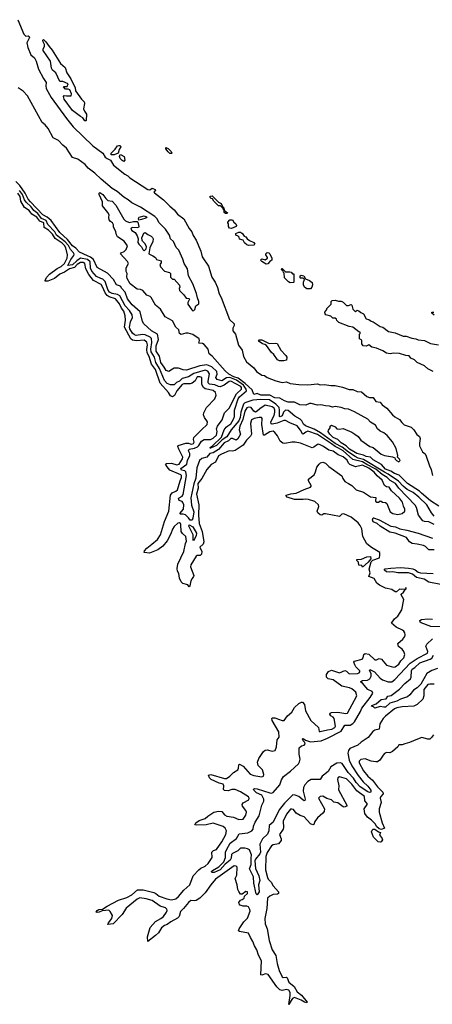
# Model space of a CAD drawing. Extents: x 2386897 to 2565480, y 579156 to 761880.
# Tile 114 of 191: x 2455608 to 2460274, y 689592 to 700735. Entities that reach past the tile are written whole.
import ezdxf

# ---------------------------------------------------------------- set-up
doc = ezdxf.new("R2010")
doc.units = 0

msp = doc.modelspace()

# ---------------------------------------------------------------- linework, layer by layer
at = {"layer": '0CON10XD'}
for points in [[(2455588, 700735), (2455653, 700573), (2455675, 700550), (2455702, 700552)], [(2455702, 700552), (2455715, 700545), (2455718, 700535), (2455688, 700472), (2455699, 700419), (2455735, 700338), (2455774, 700304), (2455795, 700265), (2455819, 700175), (2455875, 700068), (2455905, 700025), (2455902, 699985), (2455908, 699958), (2455964, 699854), (2456135, 699618), (2456213, 699523), (2456435, 699308), (2456546, 699226), (2456575, 699180), (2456595, 699163), (2456636, 699146), (2456670, 699090), (2456795, 698985), (2456829, 698969), (2456855, 698945), (2457055, 698812), (2457079, 698811), (2457107, 698827), (2457138, 698815), (2457142, 698805), (2457126, 698785), (2457132, 698775), (2457235, 698695), (2457304, 698624), (2457354, 698585), (2457394, 698534), (2457465, 698481), (2457523, 698373), (2457555, 698333), (2457571, 698291), (2457605, 698239), (2457657, 698117), (2457673, 698053), (2457743, 697945), (2457781, 697821), (2457819, 697765), (2457845, 697705), (2457862, 697632), (2457885, 697590), (2457982, 697342), (2458033, 697295), (2458035, 697275), (2458018, 697245), (2458020, 697215), (2458049, 697175), (2458083, 697053), (2458123, 696995), (2458138, 696925), (2458174, 696864), (2458257, 696795), (2458285, 696754), (2458346, 696714), (2458375, 696709), (2458405, 696685), (2458505, 696647), (2458575, 696630), (2458625, 696636), (2458665, 696618), (2458765, 696606), (2458865, 696603), (2458976, 696616), (2459005, 696604), (2459055, 696608), (2459125, 696594), (2459175, 696595), (2459257, 696577), (2459335, 696550), (2459375, 696550), (2459425, 696528), (2459474, 696524), (2459535, 696470), (2459565, 696460), (2459605, 696459), (2459634, 696414), (2459685, 696405), (2459709, 696375), (2459759, 696339), (2459825, 696265), (2459851, 696241), (2459905, 696212), (2459928, 696175), (2459955, 696152), (2460034, 696124), (2460064, 696095), (2460099, 696039), (2460129, 696019), (2460136, 695995), (2460128, 695942), (2460131, 695911), (2460165, 695845), (2460192, 695822), (2460205, 695795), (2460241, 695685), (2460263, 695643), (2460276, 695575)], [(2456355, 699590), (2456345, 699590), (2456323, 699623), (2456295, 699638), (2456205, 699709), (2456112, 699835), (2456103, 699865), (2456112, 699878), (2456135, 699872), (2456190, 699875), (2456192, 699895), (2456175, 699940), (2456155, 699950), (2456125, 699950), (2456102, 699975), (2456105, 699980), (2456145, 699980), (2456155, 700010), (2456095, 700037), (2456063, 700035), (2456017, 700135), (2455978, 700165), (2455966, 700186), (2455956, 700266), (2455874, 700385), (2455873, 700407), (2455887, 700433), (2455888, 700455), (2455872, 700485), (2455870, 700505), (2455875, 700510), (2455902, 700485), (2455940, 700430), (2455975, 700391), (2456069, 700239), (2456122, 700195), (2456139, 700135), (2456185, 700065), (2456233, 699965), (2456239, 699929), (2456308, 699835), (2456338, 699805), (2456342, 699785), (2456330, 699725), (2456339, 699699), (2456362, 699665), (2456360, 699595), (2456355, 699590)], [(2460349, 695229), (2460255, 695292), (2460152, 695378), (2460130, 695400), (2459993, 695485), (2459901, 695581), (2459845, 695598), (2459807, 695627), (2459745, 695649), (2459701, 695701), (2459605, 695754), (2459575, 695785), (2459525, 695793), (2459495, 695807), (2459422, 695825), (2459336, 695875), (2459302, 695912), (2459245, 695945), (2459205, 695983), (2459155, 696007), (2459114, 696045), (2459097, 696075), (2459099, 696091), (2459118, 696115), (2459120, 696135), (2459135, 696148), (2459175, 696127), (2459196, 696106), (2459225, 696101), (2459265, 696110), (2459366, 696066), (2459398, 696045), (2459435, 696017), (2459467, 695975), (2459566, 695906), (2459605, 695892), (2459695, 695820), (2459734, 695804), (2459825, 695788), (2459850, 695775), (2459855, 695760), (2459870, 695745), (2459895, 695732), (2459910, 695745), (2459905, 695760), (2459880, 695785), (2459883, 695805), (2459865, 695881), (2459825, 695958), (2459765, 696028), (2459725, 696058), (2459685, 696077), (2459655, 696105), (2459632, 696145), (2459575, 696180), (2459545, 696215), (2459395, 696298), (2459328, 696328), (2459285, 696331), (2459245, 696347), (2459175, 696356), (2459145, 696350), (2459111, 696361), (2459065, 696365), (2459015, 696375), (2458975, 696372), (2458905, 696393), (2458885, 696391), (2458845, 696372), (2458777, 696377), (2458715, 696407), (2458645, 696407), (2458602, 696422), (2458549, 696451), (2458495, 696457), (2458435, 696486), (2458335, 696487), (2458295, 696505), (2458255, 696492), (2458238, 696548), (2458159, 696619), (2458077, 696677), (2458028, 696695), (2457974, 696724), (2457932, 696762), (2457785, 696928), (2457751, 696955), (2457739, 697005), (2457695, 697058), (2457675, 697071), (2457634, 697074), (2457641, 697105), (2457636, 697125), (2457564, 697174), (2457514, 697186), (2457485, 697186), (2457435, 697174), (2457415, 697183), (2457407, 697225), (2457374, 697255), (2457337, 697327), (2457254, 697374), (2457199, 697459), (2457145, 697506), (2457095, 697592), (2457084, 697604), (2457045, 697618), (2457001, 697671), (2456975, 697683), (2456935, 697687), (2456856, 697745), (2456823, 697805), (2456818, 697825), (2456822, 697862), (2456812, 697885), (2456813, 697927), (2456840, 697975), (2456825, 698000), (2456748, 698085), (2456754, 698096), (2456789, 698111), (2456812, 698135), (2456828, 698175), (2456790, 698230), (2456715, 698278), (2456701, 698301), (2456696, 698336), (2456668, 698392), (2456667, 698415), (2456658, 698435), (2456635, 698450), (2456620, 698470), (2456614, 698495), (2456618, 698525), (2456604, 698554), (2456545, 698630), (2456543, 698675), (2456507, 698755), (2456508, 698772), (2456515, 698778), (2456546, 698756), (2456581, 698711), (2456605, 698690), (2456655, 698682), (2456696, 698635), (2456785, 698477), (2456805, 698457), (2456845, 698440), (2456895, 698451), (2456935, 698450), (2456944, 698444), (2456956, 698395), (2456953, 698385), (2456935, 698379), (2456885, 698384), (2456868, 698375), (2456864, 698365), (2456875, 698349), (2456912, 698325), (2456935, 698290), (2456948, 698255), (2456943, 698213), (2456954, 698194), (2456986, 698166), (2457000, 698135), (2457015, 698120), (2457038, 698142), (2457040, 698165), (2457025, 698200), (2456997, 698227), (2456991, 698241), (2456990, 698265), (2457010, 698320), (2457025, 698327), (2457055, 698304), (2457095, 698287), (2457111, 698271), (2457117, 698255), (2457113, 698225), (2457078, 698152), (2457070, 698085), (2457114, 698064), (2457143, 698043), (2457155, 698020), (2457206, 698006), (2457207, 697985), (2457193, 697963), (2457199, 697939), (2457245, 697888), (2457303, 697873), (2457312, 697862), (2457315, 697820), (2457335, 697800), (2457355, 697800), (2457415, 697730), (2457418, 697705), (2457410, 697695), (2457415, 697670), (2457465, 697622), (2457490, 697585), (2457525, 697580), (2457527, 697573), (2457508, 697535), (2457508, 697515), (2457555, 697450), (2457565, 697440), (2457576, 697444), (2457587, 697455), (2457600, 697495), (2457632, 697518), (2457635, 697545), (2457618, 697588), (2457609, 697635), (2457566, 697745), (2457518, 697835), (2457505, 697915), (2457467, 697975), (2457453, 698025), (2457406, 698125), (2457377, 698157), (2457347, 698225), (2457313, 698255), (2457302, 698295), (2457255, 698365), (2457185, 698436), (2457157, 698487), (2457135, 698509), (2456973, 698615), (2456875, 698664), (2456836, 698696), (2456785, 698725), (2456709, 698789), (2456655, 698825), (2456529, 698929), (2456458, 698998), (2456381, 699055), (2456348, 699098), (2456265, 699158), (2456205, 699175), (2456135, 699281), (2456094, 699314), (2456045, 699369), (2455985, 699398), (2455928, 699505), (2455896, 699546), (2455861, 699571), (2455695, 699875), (2455646, 699926), (2455590, 699965)], [(2456675, 699204), (2456645, 699205), (2456639, 699215), (2456643, 699225), (2456689, 699271), (2456715, 699308), (2456727, 699313), (2456745, 699310), (2456753, 699295), (2456734, 699266), (2456720, 699225), (2456675, 699204)], [(2456785, 699132), (2456765, 699140), (2456744, 699165), (2456738, 699185), (2456742, 699208), (2456757, 699207), (2456788, 699185), (2456798, 699145), (2456785, 699132)], [(2457325, 699220), (2457305, 699222), (2457285, 699240), (2457262, 699275), (2457262, 699288), (2457285, 699278), (2457322, 699245), (2457330, 699225), (2457325, 699220)], [(2460296, 695115), (2460265, 695153), (2460214, 695244), (2460122, 695332), (2460059, 695385), (2459990, 695420), (2459945, 695455), (2459891, 695511), (2459775, 695592), (2459733, 695613), (2459495, 695759), (2459435, 695774), (2459401, 695791), (2459325, 695840), (2459256, 695896), (2459175, 695938), (2459008, 696058), (2458940, 696100), (2458839, 696139), (2458818, 696158), (2458798, 696195), (2458779, 696215), (2458719, 696249), (2458645, 696314), (2458614, 696315), (2458592, 696295), (2458575, 696253), (2458555, 696240), (2458545, 696243), (2458547, 696315), (2458541, 696345), (2458504, 696384), (2458432, 696432), (2458335, 696438), (2458245, 696429), (2458155, 696398), (2458139, 696385), (2458109, 696295), (2458102, 696235), (2458085, 696195), (2457999, 696095), (2457950, 696015), (2457898, 695982), (2457835, 695915), (2457766, 695885), (2457760, 695885), (2457761, 695895), (2457789, 695911), (2457889, 696011), (2457922, 696095), (2457942, 696125), (2457961, 696139), (2457997, 696163), (2458027, 696215), (2458037, 696245), (2458038, 696315), (2458078, 696445), (2458094, 696466), (2458173, 696535), (2458169, 696555), (2458138, 696598), (2458059, 696655), (2457985, 696684), (2457945, 696681), (2457895, 696649), (2457840, 696665), (2457825, 696685), (2457842, 696725), (2457836, 696755), (2457782, 696805), (2457725, 696830), (2457645, 696819), (2457495, 696770), (2457455, 696772), (2457405, 696792), (2457355, 696790), (2457335, 696782), (2457295, 696753), (2457265, 696765), (2457241, 696801), (2457204, 696855), (2457188, 696928), (2457151, 696985), (2457152, 697045), (2457176, 697115), (2457165, 697175), (2457099, 697215), (2457010, 697295), (2456998, 697318), (2456970, 697430), (2456878, 697508), (2456825, 697575), (2456802, 697652), (2456760, 697695), (2456751, 697715), (2456738, 697725), (2456703, 697735), (2456668, 697795), (2456600, 697865), (2456485, 697929), (2456441, 698021), (2456407, 698047), (2456373, 698063), (2456285, 698106), (2456241, 698151), (2456205, 698174), (2456148, 698248), (2456060, 698325), (2455965, 698462), (2455919, 698499), (2455870, 698525), (2455729, 698675), (2455704, 698705), (2455670, 698770), (2455609, 698859), (2455565, 698905)], [(2459090, 692700), (2459138, 692705), (2459171, 692725), (2459180, 692740), (2459165, 692825), (2459153, 692843), (2459125, 692858), (2459117, 692875), (2459121, 692889), (2459135, 692896), (2459205, 692898), (2459295, 692885), (2459315, 692888), (2459422, 693085), (2459409, 693125), (2459365, 693163), (2459337, 693175), (2459252, 693192), (2459155, 693265), (2459095, 693277), (2459079, 693295), (2459077, 693325), (2459101, 693359), (2459135, 693373), (2459225, 693345), (2459285, 693371), (2459304, 693364), (2459335, 693334), (2459429, 693335), (2459449, 693345), (2459456, 693355), (2459454, 693365), (2459411, 693411), (2459398, 693435), (2459388, 693465), (2459394, 693475), (2459480, 693500), (2459492, 693515), (2459500, 693550), (2459515, 693561), (2459555, 693554), (2459625, 693490), (2459645, 693490), (2459675, 693504), (2459700, 693500), (2459755, 693429), (2459835, 693407), (2459855, 693411), (2459895, 693443), (2459919, 693481), (2459951, 693515), (2459962, 693552), (2459954, 693585), (2459935, 693610), (2459893, 693643), (2459884, 693674), (2459943, 693725), (2459963, 693755), (2459968, 693775), (2459964, 693795), (2459953, 693815), (2459937, 693827), (2459865, 693862), (2459814, 693905), (2459847, 693953), (2459883, 693985), (2459930, 694055), (2459953, 694175), (2459923, 694225), (2459923, 694235), (2459947, 694255), (2459962, 694278), (2459980, 694295), (2459975, 694310), (2459970, 694290), (2459925, 694288), (2459905, 694292), (2459871, 694259), (2459855, 694259), (2459815, 694288), (2459745, 694303), (2459676, 694336), (2459648, 694358), (2459615, 694412), (2459558, 694435), (2459573, 694475), (2459562, 694515), (2459582, 694598), (2459602, 694618), (2459676, 694644), (2459682, 694675), (2459680, 694705), (2459585, 694763), (2459533, 694805), (2459488, 694888), (2459477, 694975), (2459460, 695010), (2459435, 695040), (2459357, 695107), (2459275, 695142), (2459252, 695138), (2459225, 695112), (2459065, 695142), (2459048, 695142), (2459025, 695128), (2459005, 695130), (2458978, 695155), (2458973, 695175), (2458992, 695225), (2458988, 695245), (2458945, 695283), (2458874, 695304), (2458845, 695309), (2458815, 695304), (2458715, 695307), (2458632, 695332), (2458620, 695345), (2458623, 695355), (2458675, 695371), (2458735, 695376), (2458825, 695419), (2458897, 695445), (2458906, 695455), (2458906, 695465), (2458873, 695515), (2458873, 695535), (2458937, 695585), (2458955, 695620), (2458968, 695672), (2458994, 695706), (2459009, 695721), (2459035, 695727), (2459066, 695716), (2459105, 695677), (2459252, 695572), (2459262, 695542), (2459285, 695508), (2459328, 695488), (2459365, 695463), (2459415, 695414), (2459495, 695388), (2459576, 695336), (2459637, 695327), (2459633, 695287), (2459648, 695275), (2459665, 695274), (2459680, 695285), (2459685, 695290), (2459695, 695288), (2459712, 695275), (2459745, 695272), (2459761, 695261), (2459796, 695166), (2459828, 695145), (2459885, 695135), (2459932, 695148), (2459962, 695175), (2459964, 695195), (2459948, 695228), (2459936, 695275), (2459905, 695322), (2459812, 695402), (2459785, 695443), (2459755, 695450), (2459735, 695463), (2459708, 695525), (2459652, 695572), (2459617, 695615), (2459555, 695658), (2459485, 695692), (2459405, 695676), (2459342, 695702), (2459326, 695716), (2459310, 695750), (2459265, 695788), (2459209, 695809), (2459155, 695854), (2459103, 695863), (2459045, 695905), (2459006, 695925), (2458985, 695932), (2458975, 695929), (2458935, 695898), (2458915, 695890), (2458785, 695944), (2458725, 695954), (2458687, 695953), (2458605, 695938), (2458585, 695941), (2458555, 695964), (2458525, 696025), (2458495, 696065), (2458475, 696077), (2458435, 696070), (2458375, 696035), (2458365, 696035), (2458347, 696153), (2458351, 696221), (2458342, 696232), (2458315, 696235), (2458258, 696222), (2458229, 696205), (2458218, 696165), (2458229, 696045), (2458217, 696023), (2458173, 695977), (2458135, 695921), (2458045, 695861), (2458015, 695854), (2457975, 695856), (2457889, 695819), (2457855, 695798), (2457823, 695727), (2457775, 695700), (2457725, 695645), (2457669, 695541), (2457623, 695485), (2457626, 695434), (2457608, 695365), (2457635, 695245), (2457631, 695129), (2457639, 695035), (2457672, 694942), (2457691, 694825), (2457682, 694798), (2457646, 694765), (2457667, 694717), (2457664, 694685), (2457649, 694671), (2457615, 694671), (2457605, 694665), (2457542, 694565), (2457540, 694545), (2457577, 694447), (2457575, 694432), (2457559, 694411), (2457542, 694385), (2457533, 694327), (2457525, 694317), (2457508, 694338), (2457454, 694354), (2457435, 694372), (2457414, 694415), (2457406, 694466), (2457393, 694495), (2457390, 694525), (2457397, 694575), (2457465, 694715), (2457483, 694807), (2457496, 694835), (2457485, 694885), (2457449, 694919), (2457435, 694944), (2457431, 695021), (2457425, 695035), (2457415, 695040), (2457395, 695038), (2457355, 695001), (2457335, 694971), (2457316, 694915), (2457275, 694839), (2457225, 694778), (2457170, 694735), (2457075, 694696), (2457016, 694705), (2457020, 694725), (2457044, 694756), (2457101, 694799), (2457165, 694853), (2457200, 694905), (2457245, 695055), (2457296, 695175), (2457314, 695355), (2457331, 695379), (2457375, 695398), (2457392, 695415), (2457421, 695515), (2457439, 695555), (2457439, 695575), (2457430, 695585), (2457305, 695637), (2457274, 695674), (2457258, 695705), (2457268, 695712), (2457325, 695716), (2457385, 695699), (2457411, 695705), (2457448, 695765), (2457451, 695785), (2457406, 695875), (2457396, 695905), (2457399, 695915), (2457485, 695942), (2457515, 695943), (2457536, 695936), (2457555, 695930), (2457575, 695940), (2457580, 695955), (2457574, 695986), (2457579, 696005), (2457662, 696095), (2457728, 696155), (2457732, 696185), (2457696, 696235), (2457688, 696265), (2457690, 696285), (2457722, 696345), (2457814, 696445), (2457829, 696485), (2457824, 696515), (2457795, 696540), (2457705, 696559), (2457685, 696573), (2457666, 696606), (2457667, 696685), (2457645, 696695), (2457615, 696693), (2457592, 696648), (2457558, 696622), (2457534, 696616), (2457465, 696615), (2457445, 696606), (2457385, 696534), (2457357, 696483), (2457335, 696467), (2457315, 696479), (2457292, 696515), (2457198, 696622), (2457145, 696775), (2457098, 696838), (2457072, 696925), (2457051, 696965), (2457047, 697003), (2457053, 697055), (2457044, 697085), (2457015, 697108), (2456930, 697100), (2456885, 697107), (2456863, 697123), (2456793, 697255), (2456806, 697335), (2456802, 697385), (2456785, 697435), (2456759, 697469), (2456735, 697520), (2456692, 697575), (2456620, 697600), (2456595, 697615), (2456573, 697643), (2456545, 697713), (2456528, 697738), (2456444, 697784), (2456390, 697850), (2456354, 697914), (2456345, 697975), (2456326, 697986), (2456295, 697989), (2456258, 697965), (2456228, 697932), (2456170, 697915), (2456115, 697877), (2456061, 697855), (2456002, 697808), (2455925, 697777), (2455897, 697777), (2455895, 697785), (2455912, 697818), (2455943, 697857), (2456031, 697919), (2456075, 697942), (2456115, 697975), (2456143, 698035), (2456149, 698075), (2456128, 698155), (2456115, 698180), (2456088, 698205), (2456008, 698258), (2455977, 698307), (2455935, 698355), (2455886, 698385), (2455880, 698435), (2455835, 698455), (2455801, 698501), (2455745, 698535), (2455715, 698576), (2455660, 698610), (2455622, 698682), (2455611, 698735), (2455585, 698772)], [(2457552, 695242), (2457576, 695165), (2457567, 695093), (2457557, 695073), (2457535, 695072), (2457518, 695098), (2457481, 695131), (2457458, 695138), (2457425, 695139), (2457417, 695145), (2457460, 695195), (2457463, 695245), (2457453, 695273), (2457445, 695282), (2457410, 695295), (2457405, 695315), (2457412, 695325), (2457447, 695343), (2457458, 695362), (2457495, 695575), (2457487, 695617), (2457475, 695628), (2457439, 695639), (2457431, 695655), (2457499, 695705), (2457507, 695745), (2457531, 695805), (2457531, 695825), (2457516, 695855), (2457525, 695875), (2457585, 695888), (2457618, 695902), (2457633, 695915), (2457665, 695964), (2457695, 695983), (2457765, 695985), (2457795, 696001), (2457834, 696035), (2457840, 696075), (2457834, 696105), (2457843, 696135), (2457899, 696205), (2457924, 696285), (2457975, 696338), (2458059, 696501), (2458116, 696554), (2458117, 696573), (2458110, 696585), (2457995, 696645), (2457975, 696642), (2457920, 696600), (2457875, 696582), (2457855, 696584), (2457813, 696603), (2457755, 696610), (2457740, 696625), (2457738, 696645), (2457756, 696726), (2457737, 696757), (2457705, 696767), (2457579, 696731), (2457515, 696692), (2457445, 696673), (2457415, 696646), (2457380, 696630), (2457355, 696601), (2457312, 696602), (2457275, 696618), (2457245, 696650), (2457188, 696788), (2457147, 696855), (2457131, 696915), (2457094, 696975), (2457091, 697005), (2457102, 697082), (2457099, 697129), (2457083, 697143), (2457025, 697170), (2456995, 697173), (2456925, 697162), (2456905, 697170), (2456885, 697189), (2456855, 697235), (2456850, 697255), (2456860, 697315), (2456882, 697365), (2456880, 697395), (2456849, 697445), (2456799, 697495), (2456739, 697609), (2456714, 697624), (2456655, 697637), (2456625, 697653), (2456605, 697683), (2456573, 697773), (2456548, 697798), (2456525, 697806), (2456475, 697827), (2456425, 697891), (2456409, 697925), (2456403, 697995), (2456375, 698021), (2456295, 698037), (2456253, 698007), (2456205, 697960), (2456152, 697952), (2456185, 698022), (2456221, 698065), (2456222, 698082), (2456216, 698095), (2456183, 698133), (2456159, 698179), (2456121, 698221), (2456024, 698295), (2456004, 698335), (2455927, 698417), (2455905, 698464), (2455855, 698485), (2455812, 698542), (2455768, 698575), (2455736, 698616), (2455680, 698670), (2455662, 698695), (2455639, 698755), (2455607, 698803)], [(2457955, 698540), (2457935, 698540), (2457922, 698552), (2457920, 698580), (2457912, 698582), (2457908, 698598), (2457878, 698628), (2457855, 698630), (2457805, 698680), (2457788, 698708), (2457775, 698710), (2457762, 698722), (2457762, 698738), (2457785, 698740), (2457855, 698670), (2457888, 698655), (2457902, 698622), (2457918, 698605), (2457920, 698580), (2457958, 698548), (2457955, 698540)], [(2456955, 698468), (2456952, 698485), (2456960, 698500), (2457015, 698515), (2457042, 698505), (2457044, 698495), (2457035, 698488), (2456985, 698472), (2456955, 698468)], [(2458005, 698372), (2457980, 698375), (2457968, 698395), (2457970, 698425), (2457960, 698435), (2457960, 698445), (2457985, 698470), (2458015, 698470), (2458030, 698445), (2458052, 698425), (2458060, 698405), (2458057, 698393), (2458005, 698372)], [(2458195, 698178), (2458175, 698188), (2458151, 698211), (2458135, 698240), (2458095, 698250), (2458090, 698275), (2458077, 698287), (2458052, 698295), (2458052, 698315), (2458085, 698330), (2458105, 698330), (2458115, 698320), (2458125, 698320), (2458147, 698287), (2458166, 698276), (2458180, 698255), (2458206, 698236), (2458257, 698215), (2458267, 698195), (2458255, 698182), (2458195, 698178)], [(2458395, 697968), (2458375, 697978), (2458345, 697998), (2458333, 698015), (2458345, 698030), (2458385, 698018), (2458410, 698035), (2458410, 698045), (2458390, 698075), (2458390, 698085), (2458405, 698100), (2458425, 698098), (2458438, 698085), (2458460, 698035), (2458458, 698012), (2458435, 698000), (2458415, 697972), (2458395, 697968)], [(2458665, 697758), (2458647, 697767), (2458602, 697812), (2458600, 697865), (2458590, 697875), (2458588, 697888), (2458570, 697905), (2458572, 697918), (2458578, 697918), (2458615, 697880), (2458662, 697882), (2458677, 697877), (2458695, 697860), (2458708, 697858), (2458710, 697765), (2458705, 697760), (2458665, 697758)], [(2458895, 697690), (2458855, 697690), (2458829, 697709), (2458818, 697735), (2458818, 697765), (2458830, 697795), (2458815, 697810), (2458785, 697810), (2458780, 697815), (2458780, 697835), (2458790, 697845), (2458820, 697835), (2458842, 697802), (2458885, 697782), (2458915, 697760), (2458918, 697735), (2458912, 697708), (2458895, 697690)], [(2460283, 696753), (2460224, 696784), (2460186, 696816), (2460102, 696855), (2460074, 696884), (2460032, 696905), (2460012, 696932), (2459975, 696933), (2459905, 696958), (2459835, 696960), (2459796, 696954), (2459755, 696961), (2459716, 696986), (2459645, 697018), (2459589, 697029), (2459557, 697057), (2459525, 697040), (2459492, 697045), (2459478, 697065), (2459478, 697108), (2459450, 697125), (2459450, 697175), (2459460, 697185), (2459458, 697198), (2459442, 697202), (2459377, 697257), (2459335, 697263), (2459219, 697309), (2459195, 697330), (2459190, 697345), (2459177, 697357), (2459148, 697358), (2459125, 697380), (2459072, 697395), (2459062, 697405), (2459058, 697425), (2459080, 697455), (2459080, 697465), (2459130, 697515), (2459130, 697545), (2459143, 697557), (2459175, 697562), (2459215, 697548), (2459245, 697548), (2459265, 697538), (2459305, 697502), (2459325, 697500), (2459355, 697512), (2459366, 697505), (2459375, 697460), (2459400, 697435), (2459407, 697433), (2459425, 697448), (2459445, 697442), (2459465, 697422), (2459495, 697408), (2459525, 697350), (2459555, 697342), (2459582, 697325), (2459605, 697316), (2459684, 697264), (2459715, 697254), (2459778, 697208), (2459855, 697193), (2459945, 697152), (2459977, 697153), (2460042, 697132), (2460090, 697125), (2460115, 697112), (2460188, 697105), (2460255, 697071), (2460345, 697056)], [(2460295, 697393), (2460270, 697415), (2460270, 697425), (2460290, 697425)], [(2458595, 696873), (2458545, 696875), (2458524, 696885), (2458482, 696945), (2458457, 696967), (2458398, 697048), (2458380, 697060), (2458355, 697066), (2458315, 697094), (2458310, 697105), (2458315, 697112), (2458345, 697111), (2458430, 697070), (2458506, 697076), (2458520, 697070), (2458563, 696995), (2458619, 696935), (2458629, 696915), (2458627, 696883), (2458595, 696873)], [(2460295, 695023), (2460235, 695052), (2460185, 695055), (2460169, 695065), (2460119, 695129), (2460094, 695215), (2460081, 695241), (2459895, 695434), (2459859, 695485), (2459799, 695519), (2459764, 695555), (2459708, 695588), (2459635, 695647), (2459535, 695700), (2459485, 695731), (2459375, 695758), (2459265, 695856), (2459215, 695888), (2459174, 695904), (2459135, 695936), (2458975, 696039), (2458865, 696077), (2458845, 696069), (2458815, 696045), (2458805, 696047), (2458785, 696091), (2458745, 696138), (2458662, 696172), (2458615, 696201), (2458595, 696199), (2458520, 696170), (2458465, 696159), (2458451, 696161), (2458449, 696185), (2458485, 696255), (2458495, 696294), (2458495, 696315), (2458485, 696338), (2458465, 696353), (2458385, 696372), (2458325, 696332), (2458295, 696303), (2458275, 696295), (2458255, 696306), (2458225, 696347), (2458195, 696351), (2458175, 696341), (2458153, 696305), (2458131, 696209), (2458097, 696135), (2458090, 696095), (2458105, 696045), (2458075, 695990), (2458055, 695976), (2458015, 695995), (2457995, 695996), (2457969, 695971), (2457922, 695945), (2457855, 695871), (2457795, 695833), (2457758, 695825), (2457726, 695785), (2457669, 695771), (2457641, 695745), (2457611, 695665), (2457598, 695545), (2457576, 695484), (2457542, 695325), (2457552, 695242)], [(2460296, 694735), (2460235, 694735), (2460197, 694775), (2460175, 694785), (2460105, 694801), (2460045, 694806), (2460017, 694825), (2459983, 694875), (2459855, 694925), (2459795, 694937), (2459685, 695005), (2459652, 695032), (2459605, 695051), (2459598, 695075), (2459605, 695098), (2459611, 695099), (2459675, 695074), (2459804, 695004), (2459857, 694997), (2459908, 694975), (2459985, 694959), (2460116, 694926), (2460275, 694869)], [(2457575, 694839), (2457568, 694848), (2457571, 694905), (2457522, 695005), (2457525, 695018), (2457565, 694995), (2457606, 694925), (2457605, 694893), (2457575, 694839)], [(2459485, 694540), (2459478, 694558), (2459442, 694562), (2459440, 694595), (2459420, 694615), (2459422, 694628), (2459475, 694630), (2459535, 694657), (2459575, 694660), (2459580, 694635), (2459548, 694595), (2459485, 694540)], [(2460372, 694345), (2460235, 694369), (2460183, 694405), (2460095, 694423), (2460049, 694459), (2460005, 694474), (2459886, 694476), (2459828, 694488), (2459795, 694484), (2459755, 694485), (2459735, 694505), (2459733, 694515), (2459740, 694520), (2459805, 694530), (2459915, 694535), (2460005, 694530), (2460055, 694520), (2460080, 694510), (2460115, 694482), (2460140, 694475), (2460285, 694468)], [(2460369, 693865), (2460257, 693867), (2460150, 693910), (2460138, 693918), (2460135, 693935), (2460153, 693947), (2460225, 693954), (2460275, 693951)], [(2460295, 693215), (2460245, 693217), (2460225, 693211), (2460180, 693155), (2460178, 693082), (2460169, 693045), (2460103, 692985), (2460065, 692965), (2459935, 692960), (2459875, 692949), (2459845, 692935), (2459745, 692855), (2459718, 692825), (2459682, 692768), (2459672, 692708), (2459625, 692695), (2459602, 692678), (2459548, 692612), (2459470, 692560), (2459434, 692525), (2459341, 692489), (2459326, 692465), (2459320, 692435), (2459334, 692354), (2459363, 692293), (2459435, 692180), (2459491, 692111), (2459545, 692062), (2459578, 692015), (2459580, 691995), (2459565, 691991), (2459545, 691997), (2459458, 692055), (2459415, 692104), (2459383, 692153), (2459324, 692214), (2459255, 692316), (2459237, 692327), (2459195, 692322), (2459125, 692280), (2459095, 692227), (2459043, 692185), (2459027, 692173), (2459005, 692136), (2458905, 692135), (2458867, 692113), (2458832, 692078), (2458817, 692045), (2458812, 692005), (2458835, 691915), (2458831, 691899), (2458825, 691896), (2458815, 691902), (2458765, 691943), (2458725, 691961), (2458698, 691962), (2458601, 691869), (2458541, 691795), (2458476, 691654), (2458430, 691615), (2458425, 691555), (2458412, 691518), (2458354, 691466), (2458322, 691405), (2458332, 691315), (2458323, 691295), (2458275, 691235), (2458268, 691215), (2458275, 691130), (2458313, 691045), (2458325, 690995), (2458308, 690945), (2458317, 690865), (2458295, 690830), (2458282, 690842), (2458255, 690965), (2458253, 691035), (2458208, 691125), (2458227, 691175), (2458225, 691245), (2458230, 691285), (2458205, 691339), (2458185, 691353), (2458155, 691358), (2458105, 691361), (2458075, 691330), (2458015, 691301), (2458003, 691287), (2457999, 691245), (2457988, 691225), (2457931, 691179), (2457876, 691115), (2457807, 691085), (2457779, 691085), (2457777, 691095), (2457787, 691105), (2457860, 691150), (2457915, 691205), (2457937, 691255), (2457935, 691315), (2457948, 691342), (2457988, 691415), (2458061, 691469), (2458090, 691520), (2458188, 691532), (2458235, 691555), (2458248, 691575), (2458252, 691608), (2458269, 691655), (2458315, 691725), (2458345, 691845), (2458368, 691892), (2458368, 691915), (2458345, 691961), (2458285, 691985), (2458255, 692015), (2458251, 692029), (2458265, 692035), (2458295, 692031), (2458435, 691987), (2458455, 691983), (2458475, 691988), (2458551, 692075), (2458569, 692131), (2458590, 692170), (2458671, 692229), (2458760, 692315), (2458773, 692335), (2458781, 692365), (2458768, 692425), (2458770, 692495), (2458794, 692516), (2458825, 692526), (2458835, 692540), (2458832, 692555), (2458813, 692575), (2458805, 692598), (2458815, 692600), (2458842, 692582), (2458895, 692564), (2459016, 692575), (2459090, 692605), (2459245, 692685), (2459285, 692751), (2459345, 692753), (2459375, 692769), (2459395, 692790), (2459461, 692905), (2459476, 692944), (2459573, 693065), (2459602, 693115), (2459595, 693131), (2459545, 693154), (2459485, 693225), (2459467, 693237), (2459466, 693245), (2459485, 693257), (2459542, 693262), (2459566, 693275), (2459583, 693305), (2459583, 693333), (2459565, 693375), (2459567, 693383), (2459620, 693355), (2459685, 693285), (2459713, 693263), (2459775, 693241), (2459815, 693243), (2459850, 693270), (2460025, 693452), (2460104, 693506), (2460219, 693565), (2460224, 693585), (2460201, 693645), (2460211, 693669), (2460275, 693727)], [(2460335, 693394), (2460269, 693371), (2460211, 693335), (2460145, 693214), (2460105, 693174), (2460061, 693149), (2460022, 693095), (2459995, 693072), (2459915, 693047), (2459875, 693022), (2459795, 693001), (2459745, 692957), (2459725, 692954), (2459685, 692964), (2459625, 692942), (2459608, 692958), (2459585, 692968), (2459589, 692975), (2459638, 692992), (2459695, 693043), (2459752, 693048), (2459772, 693078), (2459811, 693089), (2459903, 693157), (2459965, 693224), (2460028, 693275), (2460036, 693295), (2460038, 693365), (2460045, 693386), (2460076, 693404), (2460135, 693455), (2460251, 693499), (2460269, 693511), (2460288, 693545)], [(2460288, 692642), (2460265, 692610), (2460245, 692594), (2460225, 692592), (2460155, 692610), (2460106, 692594), (2460016, 692554), (2459965, 692542), (2459935, 692528), (2459895, 692530), (2459883, 692507), (2459825, 692452), (2459795, 692440), (2459755, 692442), (2459735, 692430), (2459717, 692413), (2459682, 692355), (2459655, 692337), (2459635, 692335), (2459584, 692344), (2459515, 692372), (2459466, 692364), (2459449, 692345), (2459449, 692325), (2459495, 692235), (2459545, 692175), (2459598, 692128), (2459655, 692054), (2459716, 691995), (2459717, 691975), (2459692, 691945), (2459686, 691925), (2459696, 691875), (2459675, 691805), (2459673, 691765), (2459708, 691645), (2459734, 691585), (2459700, 691570), (2459675, 691578), (2459643, 691603), (2459631, 691631), (2459588, 691675), (2459540, 691710), (2459512, 691752), (2459505, 691805), (2459537, 691855), (2459537, 691865), (2459512, 691895), (2459508, 691945), (2459419, 692009), (2459365, 692082), (2459305, 692143), (2459225, 692166), (2459207, 692155), (2459204, 692135), (2459216, 692066), (2459215, 692020), (2459306, 691845), (2459306, 691834), (2459276, 691824), (2459265, 691826), (2459205, 691872), (2459161, 691881), (2459134, 691905), (2459081, 691921), (2459035, 691949), (2459005, 691946), (2458988, 691925), (2459056, 691805), (2459050, 691775), (2459037, 691755), (2458975, 691704), (2458945, 691661), (2458934, 691626), (2458925, 691622), (2458895, 691636), (2458825, 691714), (2458778, 691728), (2458734, 691755), (2458705, 691796), (2458685, 691802), (2458671, 691799), (2458624, 691745), (2458588, 691665), (2458592, 691595), (2458587, 691575), (2458545, 691515), (2458566, 691465), (2458565, 691445), (2458535, 691409), (2458475, 691397), (2458454, 691385), (2458405, 691309), (2458391, 691265), (2458389, 691115), (2458409, 691029), (2458419, 691009), (2458453, 690975), (2458473, 690933), (2458534, 690865), (2458534, 690846), (2458525, 690839), (2458474, 690834), (2458435, 690816), (2458412, 690795), (2458401, 690675), (2458379, 690565), (2458383, 690505), (2458407, 690445), (2458428, 690315), (2458465, 690209), (2458503, 690145), (2458518, 690055), (2458544, 689975), (2458575, 689905), (2458586, 689896), (2458625, 689898), (2458632, 689892), (2458653, 689843), (2458713, 689793), (2458747, 689735), (2458795, 689695), (2458858, 689615), (2458855, 689610), (2458829, 689615), (2458790, 689640), (2458715, 689669), (2458692, 689658), (2458679, 689635), (2458652, 689592), (2458668, 689692), (2458665, 689725), (2458651, 689751), (2458625, 689761), (2458575, 689750), (2458549, 689755), (2458515, 689789), (2458418, 689928), (2458387, 689937), (2458345, 689923), (2458335, 689927), (2458343, 690085), (2458308, 690148), (2458290, 690210), (2458262, 690255), (2458246, 690305), (2458217, 690347), (2458195, 690398), (2458095, 690415), (2458082, 690425), (2458088, 690445), (2458144, 690526), (2458185, 690567), (2458213, 690645), (2458211, 690665), (2458195, 690697), (2458175, 690703), (2458135, 690702), (2458103, 690715), (2458089, 690729), (2458087, 690745), (2458105, 690772), (2458125, 690778), (2458145, 690792), (2458150, 690815), (2458185, 690848), (2458186, 690865), (2458165, 690870), (2458125, 690840), (2458105, 690840), (2458085, 690868), (2458073, 690893), (2458069, 690945), (2458046, 691015), (2458063, 691055), (2458068, 691145), (2458057, 691157), (2458035, 691159), (2457823, 691007), (2457769, 690945), (2457707, 690855), (2457645, 690794), (2457605, 690769), (2457585, 690764), (2457545, 690767), (2457515, 690745), (2457460, 690675), (2457427, 690643), (2457410, 690585), (2457394, 690566), (2457317, 690525), (2457275, 690495), (2457245, 690483), (2457213, 690457), (2457177, 690403), (2457145, 690370), (2457055, 690303), (2457054, 690355), (2457085, 690462), (2457145, 690529), (2457205, 690562), (2457233, 690585), (2457269, 690635), (2457275, 690655), (2457270, 690670), (2457255, 690684), (2457195, 690704), (2457105, 690767), (2457037, 690787), (2456965, 690796), (2456935, 690784), (2456811, 690679), (2456765, 690609), (2456665, 690503), (2456604, 690495), (2456612, 690515), (2456649, 690565), (2456658, 690598), (2456632, 690642), (2456615, 690657), (2456540, 690650), (2456507, 690635), (2456485, 690633), (2456473, 690635), (2456482, 690655), (2456502, 690665), (2456545, 690669), (2456595, 690705), (2456725, 690772), (2456819, 690801), (2456875, 690832), (2456941, 690889), (2457005, 690888), (2457125, 690856), (2457147, 690847), (2457185, 690815), (2457272, 690785), (2457325, 690776), (2457375, 690787), (2457405, 690812), (2457465, 690885), (2457531, 690945), (2457568, 691045), (2457633, 691115), (2457657, 691133), (2457707, 691155), (2457738, 691185), (2457784, 691255), (2457782, 691315), (2457798, 691332), (2457835, 691346), (2457895, 691430), (2457938, 691515), (2457945, 691555), (2457931, 691585), (2457910, 691605), (2457795, 691641), (2457715, 691625), (2457605, 691621), (2457588, 691625), (2457598, 691645), (2457638, 691672), (2457704, 691695), (2457737, 691723), (2457804, 691765), (2457855, 691779), (2457893, 691773), (2457925, 691737), (2457952, 691722), (2458025, 691710), (2458085, 691684), (2458135, 691688), (2458166, 691734), (2458171, 691765), (2458166, 691785), (2458129, 691835), (2458124, 691855), (2458135, 691871), (2458200, 691905), (2458203, 691925), (2458195, 691939), (2458105, 691997), (2458045, 692023), (2458006, 692024), (2457965, 692008), (2457925, 692013), (2457914, 692025), (2457918, 692065), (2457909, 692085), (2457865, 692094), (2457775, 692135), (2457754, 692155), (2457744, 692186), (2457768, 692192), (2457925, 692148), (2457945, 692148), (2457985, 692175), (2458024, 692216), (2458073, 692245), (2458082, 692265), (2458085, 692303), (2458095, 692310), (2458135, 692288), (2458215, 692198), (2458255, 692180), (2458345, 692168), (2458365, 692174), (2458368, 692195), (2458355, 692245), (2458306, 692296), (2458299, 692331), (2458311, 692375), (2458365, 692454), (2458385, 692469), (2458405, 692471), (2458465, 692456), (2458496, 692465), (2458514, 692505), (2458519, 692585), (2458544, 692616), (2458537, 692675), (2458464, 692805), (2458459, 692825), (2458466, 692834), (2458495, 692836), (2458575, 692806), (2458600, 692805), (2458635, 692856), (2458685, 692900), (2458715, 692950), (2458764, 692996), (2458795, 693012), (2458805, 693011), (2458828, 692985), (2458842, 692912), (2458901, 692805), (2458986, 692725), (2458995, 692681), (2459005, 692678), (2459090, 692700)], [(2459685, 691429), (2459662, 691432), (2459611, 691485), (2459587, 691545), (2459593, 691565), (2459605, 691576), (2459626, 691576), (2459665, 691543), (2459690, 691535), (2459676, 691505), (2459705, 691476), (2459710, 691455), (2459695, 691433), (2459685, 691429)]]:
    msp.add_lwpolyline(points, dxfattribs=at)

doc.saveas('drawing.dxf')
